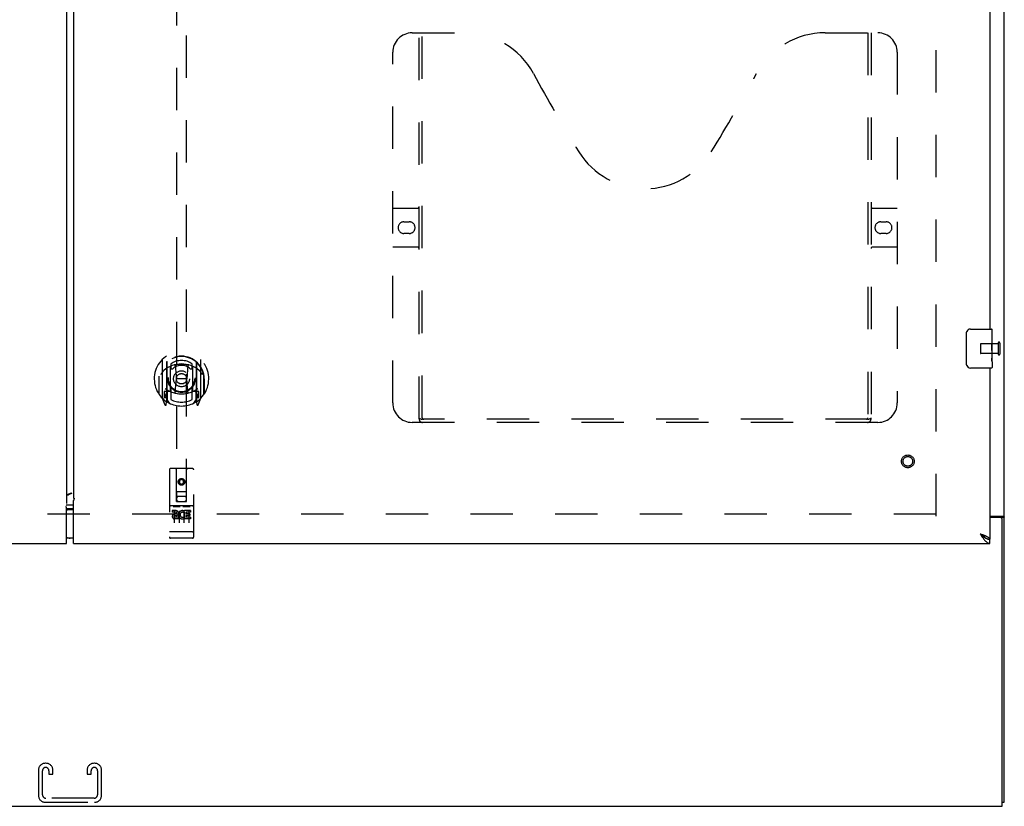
# Model space of a CAD drawing. Header units: inches. Extents: x 0 to 198, y 0 to 128.
# Tile 5 of 26: x 66 to 91, y 33 to 53. Entities that reach past the tile are written whole.
import ezdxf

# ---------------------------------------------------------------- set-up
doc = ezdxf.new("R2010")
doc.units = ezdxf.units.IN
doc.header["$LTSCALE"] = 10.872093
doc.header["$MEASUREMENT"] = 0
doc.linetypes.add('HIDDEN', pattern=[0.2, 0.1, -0.1])
doc.layers.get('0').update_dxf_attribs({"linetype": 'CONTINUOUS'})
for name, color, linetype in [('DEFAULT_2', 8, 'HIDDEN'), ('MASTER_DOOR_ASSEMBLY', 7, 'CONTINUOUS'), ('SLAVE_DOOR_ASSEMBLY', 7, 'CONTINUOUS')]:
    doc.layers.add(name, color=color, linetype=linetype)

msp = doc.modelspace()

# ---------------------------------------------------------------- linework, layer by layer
at = {"color": 3, "linetype": 'Continuous'}
for p, q in [((91.179, 33.08), (91.179, 92.872)), ((90.804, 40.424), (91.138, 40.424)), ((91.067, 40.393), (90.804, 40.393)), ((91.127, 32.976), (91.127, 40.333)), ((43.231, 32.976), (91.127, 32.976))]:
    msp.add_line(p, q, dxfattribs=at)
at = {"color": 7, "linetype": 'Continuous'}
for p, q in [((91.075, 40.394), (91.179, 40.394)), ((91.127, 33.08), (91.179, 33.08))]:
    msp.add_line(p, q, dxfattribs=at)
for points in [[(91.056, 40.424), (91.056, 40.423), (91.056, 40.422), (91.056, 40.42), (91.056, 40.419), (91.056, 40.417), (91.057, 40.416), (91.058, 40.414), (91.059, 40.412), (91.061, 40.411), (91.062, 40.41), (91.063, 40.408), (91.065, 40.407)], [(91.065, 40.407), (91.068, 40.405), (91.069, 40.403), (91.071, 40.402), (91.072, 40.401), (91.073, 40.399), (91.074, 40.398), (91.074, 40.396), (91.075, 40.395), (91.075, 40.394)]]:
    msp.add_lwpolyline(points, dxfattribs=at)
at = {"color": 3, "linetype": 'Continuous'}
for points in [[(91.138, 40.424), (91.14, 40.423), (91.142, 40.421), (91.144, 40.42), (91.147, 40.418), (91.15, 40.417), (91.153, 40.415), (91.159, 40.412)], [(91.159, 40.412), (91.162, 40.411), (91.164, 40.409), (91.167, 40.408), (91.169, 40.406), (91.172, 40.405), (91.174, 40.403), (91.176, 40.401), (91.177, 40.4), (91.178, 40.398), (91.178, 40.397), (91.179, 40.395), (91.179, 40.394)]]:
    msp.add_lwpolyline(points, dxfattribs=at)
msp.add_arc((91.067, 40.333), 0.06, 0, 90, dxfattribs=at)
at = {"layer": 'DEFAULT_2', "color": 8, "linetype": 'HIDDEN'}
for p, q in [((89.429, 40.424), (89.429, 89.528)), ((90.564, 44.84), (90.564, 44.612)), ((91.021, 44.85), (90.574, 44.85)), ((91.021, 44.868), (91.021, 44.584)), ((91.064, 44.868), (91.064, 44.584)), ((91.021, 44.602), (90.574, 44.602)), ((89.429, 40.476), (44.929, 40.476)), ((66.366, 33.9), (66.366, 33.26)), ((66.561, 34.08), (66.546, 34.08)), ((66.741, 33.799), (66.741, 33.9)), ((67.616, 33.9), (67.616, 33.799)), ((67.811, 34.08), (67.796, 34.08)), ((67.991, 33.26), (67.991, 33.9)), ((66.47, 33.274), (66.47, 33.886)), ((66.637, 33.886), (66.637, 33.799)), ((66.637, 33.799), (66.741, 33.799)), ((67.616, 33.799), (67.72, 33.799)), ((67.72, 33.799), (67.72, 33.886)), ((67.887, 33.886), (67.887, 33.274)), ((67.797, 33.184), (66.56, 33.184)), ((66.546, 33.08), (67.811, 33.08))]:
    msp.add_line(p, q, dxfattribs=at)
for centre, radius, start, end in [((90.574, 44.84), 0.01, 90, 180), ((91.043, 44.868), 0.0215, 0, 180), ((90.574, 44.612), 0.01, 180, 270), ((91.043, 44.584), 0.0215, 180, 360), ((66.546, 33.9), 0.18, 90, 180), ((66.56, 33.886), 0.09, 90, 180), ((66.547, 33.886), 0.09, 0, 81.7808), ((66.561, 33.9), 0.18, 0, 90), ((67.796, 33.9), 0.18, 90, 180), ((67.81, 33.886), 0.09, 90, 180), ((67.797, 33.886), 0.09, 0, 81.7808), ((67.811, 33.9), 0.18, 0, 90), ((66.546, 33.26), 0.18, 180, 270), ((66.56, 33.274), 0.09, 180, 270), ((67.797, 33.274), 0.09, 270, 360), ((67.811, 33.26), 0.18, 270, 360)]:
    msp.add_arc(centre, radius, start, end, dxfattribs=at)
at = {"layer": 'MASTER_DOOR_ASSEMBLY', "color": 3, "linetype": 'Continuous'}
for p, q in [((67.272, 89.067), (67.272, 40.885)), ((90.804, 64.476), (90.804, 45.226)), ((90.804, 44.226), (90.804, 39.83)), ((67.272, 40.885), (67.279, 40.885)), ((67.272, 39.726), (67.272, 40.827)), ((67.279, 40.885), (67.282, 40.882)), ((67.282, 40.882), (67.284, 40.879)), ((67.272, 39.726), (90.804, 39.726))]:
    msp.add_line(p, q, dxfattribs=at)
at = {"layer": 'MASTER_DOOR_ASSEMBLY', "color": 8, "linetype": 'HIDDEN'}
for p, q in [((69.918, 62.806), (69.918, 40.804)), ((70.168, 40.804), (70.168, 62.806)), ((75.97, 52.83), (77.325, 52.83)), ((76.145, 42.92), (76.145, 52.83)), ((76.225, 42.95), (76.225, 52.83)), ((86.575, 52.83), (87.93, 52.83)), ((87.675, 52.83), (87.675, 42.95)), ((87.755, 52.83), (87.755, 42.92)), ((75.47, 43.33), (75.47, 52.33)), ((88.43, 52.33), (88.43, 43.33)), ((75.47, 48.33), (76.105, 48.33)), ((87.795, 48.33), (88.43, 48.33)), ((75.756, 47.98), (75.893, 47.98)), ((88.006, 47.98), (88.143, 47.98)), ((75.893, 47.68), (75.756, 47.68)), ((88.143, 47.68), (88.006, 47.68)), ((76.105, 47.33), (75.47, 47.33)), ((88.43, 47.33), (87.795, 47.33)), ((69.543, 44.432), (69.543, 43.465)), ((69.661, 44.378), (69.661, 43.362)), ((69.668, 44.373), (69.668, 43.37)), ((69.768, 44.334), (69.768, 44.231)), ((69.881, 44.288), (69.911, 43.948)), ((70.206, 44.288), (70.176, 43.948)), ((70.318, 44.231), (70.318, 44.334)), ((70.418, 44.373), (70.418, 43.37)), ((70.426, 44.378), (70.426, 43.362)), ((70.543, 43.465), (70.543, 44.432)), ((69.468, 44.015), (69.469, 44.018)), ((69.468, 43.557), (69.468, 44.015)), ((69.761, 43.63), (69.761, 44.261)), ((70.326, 44.261), (70.326, 43.63)), ((70.618, 44.015), (70.618, 44.018)), ((70.618, 43.557), (70.618, 44.015)), ((69.461, 43.948), (69.476, 43.948)), ((69.461, 43.948), (69.461, 43.56)), ((69.88, 43.604), (69.911, 43.948)), ((70.176, 43.948), (69.911, 43.948)), ((70.207, 43.604), (70.176, 43.948)), ((70.626, 43.948), (70.611, 43.948)), ((70.626, 43.948), (70.626, 43.56)), ((69.661, 43.619), (69.601, 43.619)), ((69.601, 43.619), (69.601, 43.469)), ((69.639, 43.543), (69.609, 43.497)), ((69.671, 43.602), (69.671, 43.395)), ((69.761, 43.62), (69.688, 43.62)), ((69.757, 43.622), (69.691, 43.622)), ((69.768, 43.67), (69.768, 43.417)), ((70.318, 43.417), (70.318, 43.67)), ((70.398, 43.62), (70.326, 43.62)), ((70.396, 43.622), (70.33, 43.622)), ((70.416, 43.395), (70.416, 43.602)), ((70.486, 43.619), (70.426, 43.619)), ((70.478, 43.497), (70.448, 43.543)), ((70.486, 43.469), (70.486, 43.619)), ((69.548, 43.454), (69.618, 43.278)), ((69.601, 43.469), (69.661, 43.469)), ((69.613, 43.489), (69.668, 43.489)), ((69.639, 43.379), (69.644, 43.375)), ((69.647, 43.281), (69.661, 43.362)), ((69.738, 43.32), (69.668, 43.429)), ((70.418, 43.429), (70.348, 43.32)), ((70.418, 43.489), (70.473, 43.489)), ((70.426, 43.469), (70.486, 43.469)), ((70.426, 43.362), (70.44, 43.281)), ((70.447, 43.378), (70.447, 43.379)), ((70.447, 43.378), (70.447, 43.379)), ((70.447, 43.378), (70.447, 43.378)), ((70.469, 43.278), (70.539, 43.454)), ((87.93, 42.83), (75.97, 42.83)), ((87.671, 42.91), (76.228, 42.91)), ((69.731, 41.614), (69.731, 39.889)), ((70.326, 41.644), (69.761, 41.644)), ((69.917, 40.804), (69.913, 41.614)), ((70.17, 40.804), (70.173, 41.614)), ((70.356, 39.889), (70.356, 41.614)), ((70.043, 41.377), (69.981, 41.341)), ((69.981, 41.341), (69.991, 41.335)), ((69.981, 41.341), (69.981, 41.268)), ((69.981, 41.268), (69.991, 41.274)), ((69.981, 41.268), (70.043, 41.232)), ((70.043, 41.365), (69.991, 41.335)), ((69.991, 41.335), (69.991, 41.274)), ((69.991, 41.274), (70.043, 41.244)), ((70.106, 41.341), (70.043, 41.377)), ((70.043, 41.377), (70.043, 41.365)), ((70.096, 41.335), (70.043, 41.365)), ((70.043, 41.244), (70.096, 41.274)), ((70.043, 41.232), (70.106, 41.268)), ((70.043, 41.232), (70.043, 41.244)), ((70.106, 41.341), (70.096, 41.335)), ((70.096, 41.274), (70.096, 41.335)), ((70.106, 41.268), (70.096, 41.274)), ((70.106, 41.268), (70.106, 41.341)), ((69.916, 41.054), (70.171, 41.054)), ((69.917, 40.804), (69.918, 40.804)), ((69.918, 40.804), (70.168, 40.804)), ((70.128, 40.929), (69.958, 40.929)), ((70.168, 40.804), (70.17, 40.804)), ((70.326, 40.687), (69.761, 40.687)), ((69.899, 40.565), (69.807, 40.565)), ((69.807, 40.565), (69.807, 40.523)), ((69.899, 40.523), (69.807, 40.523)), ((69.832, 40.671), (70.004, 40.671)), ((69.856, 40.556), (69.856, 40.25)), ((69.903, 40.479), (69.857, 40.479)), ((69.981, 40.556), (69.981, 40.25)), ((70.082, 40.671), (70.254, 40.671)), ((70.106, 40.556), (70.106, 40.25)), ((70.119, 40.53), (70.106, 40.511)), ((70.116, 40.555), (70.119, 40.553)), ((70.275, 40.565), (70.119, 40.565)), ((70.119, 40.565), (70.119, 40.553)), ((70.119, 40.53), (70.119, 40.352)), ((70.275, 40.523), (70.162, 40.523)), ((70.162, 40.523), (70.162, 40.479)), ((70.254, 40.479), (70.162, 40.479)), ((70.231, 40.556), (70.231, 40.25)), ((70.254, 40.479), (70.254, 40.437)), ((70.275, 40.565), (70.275, 40.523)), ((69.899, 40.438), (69.87, 40.438)), ((69.963, 40.394), (69.87, 40.394)), ((69.963, 40.352), (69.87, 40.352)), ((69.963, 40.394), (69.963, 40.352)), ((70.095, 40.4), (70.112, 40.361)), ((70.275, 40.352), (70.119, 40.352)), ((70.254, 40.437), (70.162, 40.437)), ((70.162, 40.437), (70.162, 40.394)), ((70.275, 40.394), (70.162, 40.394)), ((70.275, 40.394), (70.275, 40.352)), ((69.749, 40.018), (69.748, 40.018)), ((69.75, 40.018), (69.749, 40.018)), ((69.749, 40.018), (69.749, 40.018)), ((69.751, 40.018), (69.75, 40.018)), ((69.752, 40.018), (69.751, 40.018)), ((69.753, 40.018), (69.752, 40.018)), ((69.753, 40.017), (69.753, 40.018)), ((69.754, 40.017), (69.753, 40.017)), ((69.755, 40.017), (69.754, 40.017)), ((69.756, 40.017), (69.755, 40.017)), ((69.757, 40.017), (69.756, 40.017)), ((69.758, 40.017), (69.757, 40.017)), ((69.759, 40.017), (69.758, 40.017)), ((69.758, 40.017), (69.758, 40.017)), ((69.76, 40.017), (69.759, 40.017)), ((69.761, 40.017), (69.76, 40.017)), ((70.326, 40.017), (69.761, 40.017)), ((70.326, 40.017), (70.327, 40.017)), ((70.327, 40.017), (70.328, 40.017)), ((70.328, 40.017), (70.329, 40.017)), ((70.329, 40.017), (70.33, 40.017)), ((70.33, 40.017), (70.331, 40.017)), ((70.331, 40.017), (70.332, 40.017)), ((70.331, 40.017), (70.331, 40.017)), ((70.332, 40.017), (70.333, 40.017)), ((70.333, 40.017), (70.334, 40.018)), ((70.334, 40.018), (70.335, 40.018)), ((70.335, 40.018), (70.336, 40.018)), ((70.335, 40.018), (70.335, 40.018)), ((70.336, 40.018), (70.337, 40.018)), ((70.337, 40.018), (70.338, 40.018)), ((70.338, 40.018), (70.339, 40.018)), ((70.339, 40.018), (70.34, 40.018)), ((70.339, 40.018), (70.339, 40.018)), ((70.326, 39.859), (69.761, 39.859))]:
    msp.add_line(p, q, dxfattribs=at)
at = {"layer": 'MASTER_DOOR_ASSEMBLY', "color": 7, "linetype": 'Continuous'}
for p, q in [((90.209, 44.326), (90.209, 45.126)), ((90.309, 45.226), (90.849, 45.226)), ((90.864, 45.072), (90.857, 45.072)), ((90.857, 45.072), (90.857, 44.842)), ((90.864, 44.648), (90.864, 45.211)), ((90.864, 44.905), (90.857, 44.905)), ((90.864, 44.842), (90.857, 44.842)), ((90.864, 44.806), (90.858, 44.806)), ((90.864, 44.611), (90.857, 44.611)), ((90.857, 44.611), (90.857, 44.475)), ((90.862, 44.672), (90.86, 44.694)), ((90.862, 44.674), (90.864, 44.674)), ((90.864, 44.388), (90.864, 44.645)), ((90.858, 44.444), (90.864, 44.444)), ((90.864, 44.387), (90.864, 44.241)), ((90.849, 44.226), (90.309, 44.226)), ((67.182, 40.596), (67.272, 40.596)), ((67.272, 39.856), (67.182, 39.856)), ((90.804, 39.726), (90.804, 39.83))]:
    msp.add_line(p, q, dxfattribs=at)
for points in [[(90.209, 45.126), (90.209, 45.133), (90.21, 45.139), (90.21, 45.145), (90.212, 45.151), (90.213, 45.157), (90.215, 45.163)], [(90.86, 44.694), (90.859, 44.706), (90.859, 44.718), (90.858, 44.73), (90.857, 44.743), (90.857, 44.756), (90.857, 44.768), (90.857, 44.781), (90.857, 44.794), (90.858, 44.807), (90.859, 44.819), (90.859, 44.831)], [(90.864, 44.645), (90.863, 44.653), (90.863, 44.662), (90.862, 44.672)], [(90.215, 44.29), (90.213, 44.296), (90.212, 44.302), (90.21, 44.308), (90.21, 44.314), (90.209, 44.32), (90.209, 44.326)], [(90.858, 44.438), (90.858, 44.447), (90.857, 44.456), (90.857, 44.466), (90.857, 44.475)], [(90.861, 44.414), (90.86, 44.422), (90.859, 44.43), (90.858, 44.438)], [(90.864, 44.387), (90.864, 44.391), (90.863, 44.395), (90.863, 44.401), (90.861, 44.414)], [(90.557, 39.973), (90.567, 39.967), (90.577, 39.96), (90.587, 39.954), (90.597, 39.947), (90.607, 39.941), (90.616, 39.934), (90.625, 39.928), (90.634, 39.921), (90.643, 39.915), (90.65, 39.908), (90.658, 39.902), (90.665, 39.895), (90.671, 39.889), (90.677, 39.882), (90.682, 39.876), (90.687, 39.869), (90.688, 39.868)], [(90.557, 39.973), (90.567, 39.964), (90.576, 39.956), (90.586, 39.947), (90.595, 39.939), (90.605, 39.931), (90.614, 39.922), (90.624, 39.914), (90.633, 39.907), (90.643, 39.899), (90.652, 39.892), (90.661, 39.885), (90.671, 39.879), (90.68, 39.872)], [(90.68, 39.872), (90.69, 39.866), (90.699, 39.861)], [(90.699, 39.861), (90.709, 39.856), (90.718, 39.851), (90.728, 39.847), (90.737, 39.843), (90.747, 39.84), (90.756, 39.837), (90.766, 39.835), (90.775, 39.833), (90.785, 39.832), (90.794, 39.831), (90.804, 39.83)]]:
    msp.add_lwpolyline(points, dxfattribs=at)
at = {"layer": 'MASTER_DOOR_ASSEMBLY', "color": 8, "linetype": 'HIDDEN'}
for points in [[(69.855, 44.305), (69.861, 44.307), (69.866, 44.308), (69.872, 44.309), (69.877, 44.311), (69.883, 44.312), (69.888, 44.313), (69.893, 44.314), (69.899, 44.316), (69.904, 44.317), (69.91, 44.318), (69.915, 44.319), (69.921, 44.32), (69.926, 44.321), (69.932, 44.322), (69.937, 44.323), (69.943, 44.324), (69.949, 44.324), (69.954, 44.325), (69.96, 44.326), (69.965, 44.326), (69.971, 44.327), (69.976, 44.328), (69.982, 44.328), (69.988, 44.329), (69.993, 44.329), (69.999, 44.329), (70.004, 44.33), (70.01, 44.33), (70.015, 44.33), (70.021, 44.33), (70.027, 44.331), (70.032, 44.331), (70.038, 44.331), (70.043, 44.331), (70.049, 44.331), (70.055, 44.331), (70.06, 44.331), (70.066, 44.33), (70.071, 44.33), (70.077, 44.33), (70.083, 44.33), (70.088, 44.329), (70.094, 44.329), (70.099, 44.329), (70.105, 44.328), (70.11, 44.328), (70.116, 44.327), (70.122, 44.326), (70.127, 44.326), (70.133, 44.325), (70.138, 44.324), (70.144, 44.324), (70.149, 44.323), (70.155, 44.322), (70.16, 44.321), (70.166, 44.32), (70.171, 44.319), (70.177, 44.318), (70.182, 44.317), (70.188, 44.316), (70.193, 44.314), (70.199, 44.313), (70.204, 44.312), (70.21, 44.311), (70.215, 44.309), (70.221, 44.308), (70.226, 44.307), (70.231, 44.305)], [(69.589, 44.163), (69.588, 44.162), (69.586, 44.161), (69.585, 44.159), (69.583, 44.158), (69.581, 44.156), (69.58, 44.155), (69.578, 44.153), (69.576, 44.151), (69.574, 44.149), (69.573, 44.148), (69.571, 44.146), (69.569, 44.144), (69.567, 44.141), (69.565, 44.139), (69.563, 44.137), (69.561, 44.135), (69.559, 44.132), (69.557, 44.13), (69.555, 44.127), (69.553, 44.124), (69.551, 44.121), (69.548, 44.118), (69.546, 44.115), (69.544, 44.112), (69.541, 44.109), (69.539, 44.105), (69.536, 44.102), (69.534, 44.098), (69.531, 44.094), (69.528, 44.09), (69.526, 44.086), (69.523, 44.081), (69.52, 44.077), (69.517, 44.072), (69.514, 44.067), (69.511, 44.062)], [(70.576, 44.062), (70.573, 44.067), (70.57, 44.072), (70.567, 44.077), (70.564, 44.081), (70.561, 44.086), (70.558, 44.09), (70.556, 44.094), (70.553, 44.098), (70.551, 44.102), (70.548, 44.105), (70.546, 44.109), (70.543, 44.112), (70.541, 44.115), (70.539, 44.118), (70.536, 44.121), (70.534, 44.124), (70.532, 44.127), (70.53, 44.13), (70.528, 44.132), (70.526, 44.135), (70.524, 44.137), (70.522, 44.139), (70.52, 44.141), (70.518, 44.144), (70.516, 44.146), (70.514, 44.148), (70.512, 44.149), (70.511, 44.151), (70.509, 44.153), (70.507, 44.155), (70.506, 44.156), (70.504, 44.158), (70.502, 44.159), (70.501, 44.161), (70.499, 44.162), (70.498, 44.163)], [(76.135, 42.95), (76.151, 42.94), (76.167, 42.93), (76.183, 42.922), (76.198, 42.916), (76.213, 42.912), (76.228, 42.91)], [(87.671, 42.91), (87.686, 42.912), (87.701, 42.916), (87.717, 42.922), (87.733, 42.93), (87.749, 42.94), (87.765, 42.95)], [(69.826, 40.67), (69.826, 40.67), (69.826, 40.67), (69.826, 40.67), (69.826, 40.67), (69.826, 40.67), (69.826, 40.67), (69.827, 40.67), (69.827, 40.67), (69.827, 40.67), (69.827, 40.67), (69.827, 40.67), (69.827, 40.671), (69.827, 40.671), (69.827, 40.671), (69.827, 40.671), (69.828, 40.671), (69.828, 40.671), (69.828, 40.671), (69.828, 40.671), (69.828, 40.671), (69.828, 40.671), (69.828, 40.671), (69.828, 40.671), (69.829, 40.671), (69.829, 40.671), (69.829, 40.671), (69.829, 40.671), (69.829, 40.671), (69.829, 40.671), (69.83, 40.671), (69.83, 40.671), (69.83, 40.671), (69.83, 40.671), (69.83, 40.671), (69.83, 40.671), (69.831, 40.671), (69.831, 40.671), (69.831, 40.671), (69.831, 40.671), (69.831, 40.671), (69.831, 40.671), (69.832, 40.671), (69.832, 40.671), (69.832, 40.671), (69.832, 40.671)], [(70.004, 40.671), (70.005, 40.671), (70.005, 40.671), (70.005, 40.671), (70.005, 40.671), (70.005, 40.671), (70.006, 40.671), (70.006, 40.671), (70.006, 40.671), (70.006, 40.671), (70.006, 40.671), (70.006, 40.671), (70.007, 40.671), (70.007, 40.671), (70.007, 40.671), (70.007, 40.671), (70.007, 40.671), (70.007, 40.671), (70.008, 40.671), (70.008, 40.671), (70.008, 40.671), (70.008, 40.671), (70.008, 40.671), (70.008, 40.671), (70.009, 40.671), (70.009, 40.671), (70.009, 40.671), (70.009, 40.671), (70.009, 40.671), (70.009, 40.671), (70.009, 40.671), (70.009, 40.671), (70.01, 40.671), (70.01, 40.671), (70.01, 40.671), (70.01, 40.67), (70.01, 40.67), (70.01, 40.67), (70.01, 40.67), (70.01, 40.67), (70.01, 40.67), (70.01, 40.67), (70.011, 40.67), (70.011, 40.67), (70.011, 40.67), (70.011, 40.67), (70.011, 40.67)], [(70.076, 40.67), (70.076, 40.67), (70.076, 40.67), (70.076, 40.67), (70.076, 40.67), (70.076, 40.67), (70.076, 40.67), (70.077, 40.67), (70.077, 40.67), (70.077, 40.67), (70.077, 40.67), (70.077, 40.67), (70.077, 40.671), (70.077, 40.671), (70.077, 40.671), (70.077, 40.671), (70.078, 40.671), (70.078, 40.671), (70.078, 40.671), (70.078, 40.671), (70.078, 40.671), (70.078, 40.671), (70.078, 40.671), (70.078, 40.671), (70.079, 40.671), (70.079, 40.671), (70.079, 40.671), (70.079, 40.671), (70.079, 40.671), (70.079, 40.671), (70.08, 40.671), (70.08, 40.671), (70.08, 40.671), (70.08, 40.671), (70.08, 40.671), (70.08, 40.671), (70.081, 40.671), (70.081, 40.671), (70.081, 40.671), (70.081, 40.671), (70.081, 40.671), (70.081, 40.671), (70.082, 40.671), (70.082, 40.671), (70.082, 40.671), (70.082, 40.671)], [(70.254, 40.671), (70.255, 40.671), (70.255, 40.671), (70.255, 40.671), (70.255, 40.671), (70.255, 40.671), (70.256, 40.671), (70.256, 40.671), (70.256, 40.671), (70.256, 40.671), (70.256, 40.671), (70.256, 40.671), (70.257, 40.671), (70.257, 40.671), (70.257, 40.671), (70.257, 40.671), (70.257, 40.671), (70.257, 40.671), (70.258, 40.671), (70.258, 40.671), (70.258, 40.671), (70.258, 40.671), (70.258, 40.671), (70.258, 40.671), (70.259, 40.671), (70.259, 40.671), (70.259, 40.671), (70.259, 40.671), (70.259, 40.671), (70.259, 40.671), (70.259, 40.671), (70.259, 40.671), (70.26, 40.671), (70.26, 40.671), (70.26, 40.671), (70.26, 40.67), (70.26, 40.67), (70.26, 40.67), (70.26, 40.67), (70.26, 40.67), (70.26, 40.67), (70.26, 40.67), (70.261, 40.67), (70.261, 40.67), (70.261, 40.67), (70.261, 40.67), (70.261, 40.67)], [(69.748, 40.018), (69.747, 40.018), (69.747, 40.018), (69.746, 40.018), (69.746, 40.018), (69.746, 40.018), (69.745, 40.018), (69.745, 40.018), (69.745, 40.018), (69.744, 40.018), (69.744, 40.019), (69.744, 40.019), (69.743, 40.019), (69.743, 40.019), (69.743, 40.019), (69.742, 40.019), (69.742, 40.019), (69.742, 40.019), (69.741, 40.019), (69.741, 40.019), (69.741, 40.019), (69.74, 40.019), (69.74, 40.019), (69.74, 40.019), (69.739, 40.019), (69.739, 40.02), (69.739, 40.02), (69.739, 40.02), (69.738, 40.02), (69.738, 40.02), (69.738, 40.02), (69.737, 40.02), (69.737, 40.02), (69.737, 40.02), (69.737, 40.02), (69.736, 40.02), (69.736, 40.02), (69.736, 40.021), (69.736, 40.021), (69.736, 40.021), (69.735, 40.021), (69.735, 40.021), (69.735, 40.021), (69.735, 40.021), (69.734, 40.021), (69.734, 40.021), (69.734, 40.021), (69.734, 40.021), (69.734, 40.022), (69.734, 40.022), (69.733, 40.022), (69.733, 40.022), (69.733, 40.022), (69.733, 40.022), (69.733, 40.022), (69.733, 40.022), (69.732, 40.022), (69.732, 40.022), (69.732, 40.023), (69.732, 40.023), (69.732, 40.023), (69.732, 40.023), (69.732, 40.023), (69.732, 40.023), (69.732, 40.023), (69.731, 40.023), (69.731, 40.023), (69.731, 40.023), (69.731, 40.024), (69.731, 40.024), (69.731, 40.024), (69.731, 40.024), (69.731, 40.024), (69.731, 40.024), (69.731, 40.024), (69.731, 40.024), (69.731, 40.024), (69.731, 40.024), (69.731, 40.025), (69.731, 40.025)], [(70.34, 40.018), (70.34, 40.018), (70.341, 40.018), (70.341, 40.018), (70.342, 40.018), (70.342, 40.018), (70.342, 40.018), (70.343, 40.018), (70.343, 40.019), (70.343, 40.019), (70.344, 40.019), (70.344, 40.019), (70.344, 40.019), (70.345, 40.019), (70.345, 40.019), (70.345, 40.019), (70.346, 40.019), (70.346, 40.019), (70.346, 40.019), (70.347, 40.019), (70.347, 40.019), (70.347, 40.019), (70.347, 40.019), (70.348, 40.02), (70.348, 40.02), (70.348, 40.02), (70.349, 40.02), (70.349, 40.02), (70.349, 40.02), (70.349, 40.02), (70.35, 40.02), (70.35, 40.02), (70.35, 40.02), (70.35, 40.02), (70.351, 40.02), (70.351, 40.021), (70.351, 40.021), (70.351, 40.021), (70.352, 40.021), (70.352, 40.021), (70.352, 40.021), (70.352, 40.021), (70.352, 40.021), (70.353, 40.021), (70.353, 40.021), (70.353, 40.021), (70.353, 40.022), (70.353, 40.022), (70.353, 40.022), (70.354, 40.022), (70.354, 40.022), (70.354, 40.022), (70.354, 40.022), (70.354, 40.022), (70.354, 40.022), (70.355, 40.022), (70.355, 40.023), (70.355, 40.023), (70.355, 40.023), (70.355, 40.023), (70.355, 40.023), (70.355, 40.023), (70.355, 40.023), (70.355, 40.023), (70.355, 40.023), (70.355, 40.023), (70.356, 40.024), (70.356, 40.024), (70.356, 40.024), (70.356, 40.024), (70.356, 40.024), (70.356, 40.024), (70.356, 40.024), (70.356, 40.024), (70.356, 40.024), (70.356, 40.024), (70.356, 40.025), (70.356, 40.025)]]:
    msp.add_lwpolyline(points, dxfattribs=at)
at = {"layer": 'MASTER_DOOR_ASSEMBLY', "color": 3, "linetype": 'Continuous'}
for points in [[(67.284, 40.879), (67.285, 40.878), (67.285, 40.878), (67.286, 40.877), (67.286, 40.876), (67.286, 40.876), (67.286, 40.875), (67.285, 40.875), (67.285, 40.874), (67.285, 40.874), (67.284, 40.873), (67.284, 40.872), (67.283, 40.871), (67.282, 40.87), (67.282, 40.869), (67.281, 40.868), (67.281, 40.866), (67.28, 40.864), (67.279, 40.862), (67.278, 40.86), (67.278, 40.858), (67.277, 40.855), (67.277, 40.853), (67.276, 40.85), (67.275, 40.847), (67.275, 40.844), (67.274, 40.841), (67.274, 40.838), (67.273, 40.835), (67.273, 40.831), (67.272, 40.827)], [(90.557, 39.973), (90.587, 39.962), (90.602, 39.957), (90.616, 39.951), (90.631, 39.946), (90.645, 39.94), (90.658, 39.935), (90.672, 39.929), (90.685, 39.924), (90.697, 39.918)], [(90.557, 39.973), (90.567, 39.958), (90.576, 39.943), (90.586, 39.929), (90.595, 39.914), (90.605, 39.9), (90.614, 39.886), (90.624, 39.872), (90.633, 39.858), (90.643, 39.845), (90.652, 39.833)], [(90.652, 39.833), (90.661, 39.821), (90.671, 39.81), (90.68, 39.799), (90.69, 39.789), (90.699, 39.779), (90.709, 39.77), (90.718, 39.762), (90.728, 39.755), (90.737, 39.748), (90.747, 39.742), (90.756, 39.738), (90.766, 39.734), (90.775, 39.731), (90.785, 39.728), (90.794, 39.727), (90.804, 39.726)], [(90.697, 39.918), (90.709, 39.913), (90.721, 39.907), (90.731, 39.902), (90.742, 39.896), (90.751, 39.891), (90.76, 39.885), (90.768, 39.88), (90.775, 39.874), (90.782, 39.869), (90.788, 39.863), (90.793, 39.858), (90.797, 39.852), (90.8, 39.847), (90.802, 39.841), (90.803, 39.836), (90.804, 39.83)]]:
    msp.add_lwpolyline(points, dxfattribs=at)
at = {"layer": 'MASTER_DOOR_ASSEMBLY', "color": 8, "linetype": 'HIDDEN'}
for centre, radius in [((70.043, 43.95), 0.35), ((70.043, 43.95), 0.335), ((70.043, 43.95), 0.205), ((70.043, 43.95), 0.133), ((88.7, 41.83), 0.164), ((88.7, 41.83), 0.124), ((70.043, 41.304), 0.085), ((70.043, 41.304), 0.0845)]:
    msp.add_circle(centre, radius, dxfattribs=at)
for centre, radius, start, end in [((75.97, 52.33), 0.5, 90, 180), ((77.325, 50.83), 2, 28.4813, 90), ((86.575, 50.83), 2, 90, 151.5187), ((87.93, 52.33), 0.5, 0, 90), ((113.633, 70.529), 39.307, 208.4813, 211.8705), ((50.267, 70.529), 39.307, 328.1295, 331.5187), ((81.95, 50.83), 2, 211.8705, 328.1295), ((76.105, 48.37), 0.04, 270, 360), ((87.795, 48.37), 0.04, 180, 270), ((75.756, 47.83), 0.15, 90, 270), ((75.893, 47.83), 0.15, 270, 90), ((88.006, 47.83), 0.15, 90, 270), ((88.143, 47.83), 0.15, 270, 90), ((76.105, 47.29), 0.04, 0, 90), ((87.795, 47.29), 0.04, 90, 180), ((70.043, 43.948), 0.7, 305.5126, 234.4874), ((70.043, 43.946), 0.583, 0.2464, 179.7536), ((70.043, 43.94), 0.58, 7.6622, 172.3378), ((69.558, 44.432), 0.015, 135.0748, 180), ((70.043, 43.631), 0.7, 49.529, 130.471), ((69.676, 44.378), 0.015, 130.3587, 180), ((69.688, 44.373), 0.02, 129.3378, 179.9984), ((69.776, 44.261), 0.015, 112.9863, 180), ((70.043, 43.94), 0.48, 55.0461, 124.9539), ((70.043, 43.95), 0.343, 48.8739, 131.1261), ((69.861, 44.286), 0.02, 5.0796, 105.5752), ((70.226, 44.286), 0.02, 74.4248, 174.9204), ((70.311, 44.261), 0.015, 0, 67.0137), ((70.398, 44.373), 0.02, 0, 50.6594), ((70.411, 44.378), 0.015, 0, 49.6413), ((70.528, 44.432), 0.015, 0, 44.9252), ((69.488, 44.015), 0.02, 172.3378, 180), ((69.798, 44.231), 0.03, 180, 311.1261), ((70.288, 44.231), 0.03, 228.8739, 360), ((70.598, 44.015), 0.02, 0, 7.6622), ((69.488, 43.557), 0.02, 180, 215.2961), ((70.043, 43.95), 0.7, 215.2961, 324.7039), ((70.043, 44.261), 0.7, 233.2319, 306.7681), ((69.48, 43.644), 0.188, 327.3208, 360), ((69.688, 43.6), 0.02, 90, 180), ((69.691, 43.602), 0.02, 90, 180), ((69.757, 43.602), 0.02, 66.536, 90), ((69.776, 43.63), 0.015, 180, 247.0137), ((70.043, 44.263), 0.7, 246.536, 293.464), ((69.798, 43.67), 0.03, 48.8739, 180), ((70.043, 43.95), 0.343, 228.8739, 311.1261), ((69.86, 43.606), 0.02, 254.3869, 354.9204), ((70.226, 43.606), 0.02, 185.0796, 285.6131), ((70.288, 43.67), 0.03, 0, 131.1261), ((70.311, 43.63), 0.015, 292.9863, 360), ((70.33, 43.602), 0.02, 90, 113.464), ((70.396, 43.602), 0.02, 0, 90), ((70.398, 43.6), 0.02, 0, 90), ((70.606, 43.644), 0.188, 180, 212.6792), ((70.598, 43.557), 0.02, 324.7039, 360), ((69.558, 43.465), 0.015, 180, 224.9252), ((69.613, 43.494), 0.005, 147.3208, 270), ((69.632, 43.284), 0.015, 201.8041, 350), ((69.648, 43.395), 0.02, 234.4874, 360), ((69.651, 43.395), 0.02, 234.7457, 360), ((69.688, 43.37), 0.02, 180, 238.5295), ((70.043, 43.95), 0.6, 242.7204, 297.2796), ((70.398, 43.37), 0.02, 301.4688, 359.9992), ((70.436, 43.395), 0.02, 180, 305.2543), ((70.438, 43.395), 0.02, 180, 305.5126), ((70.455, 43.284), 0.015, 190, 338.1959), ((70.473, 43.494), 0.005, 270, 32.6792), ((70.528, 43.465), 0.015, 315.0748, 360), ((75.97, 43.33), 0.5, 180, 270), ((87.93, 43.33), 0.5, 270, 360), ((76.235, 42.92), 0.09, 180, 270), ((76.265, 42.95), 0.04, 180, 270), ((87.635, 42.95), 0.04, 270, 360), ((87.665, 42.92), 0.09, 270, 360), ((69.761, 41.614), 0.03, 90, 180), ((69.883, 41.614), 0.03, 0, 90), ((70.203, 41.614), 0.03, 90, 180), ((70.326, 41.614), 0.03, 0, 90), ((69.958, 40.889), 0.04, 90, 180), ((69.958, 40.844), 0.04, 180, 270), ((70.128, 40.889), 0.04, 0, 90), ((70.128, 40.844), 0.04, 270, 360), ((69.761, 40.717), 0.03, 180, 270), ((69.87, 40.416), 0.0644, 102.2995, 270.0775), ((69.899, 40.502), 0.0635, 270, 90), ((69.899, 40.501), 0.0219, 280.307, 90), ((70.069, 40.459), 0.107, 64.2636, 293.4027), ((70.069, 40.459), 0.0639, 54.8895, 293.4026), ((70.326, 40.717), 0.03, 270, 360), ((69.87, 40.416), 0.0219, 89.9011, 270), ((69.761, 39.889), 0.03, 180, 270), ((70.326, 39.889), 0.03, 270, 360)]:
    msp.add_arc(centre, radius, start, end, dxfattribs=at)
at = {"layer": 'MASTER_DOOR_ASSEMBLY', "color": 7, "linetype": 'Continuous'}
for centre, radius, start, end in [((90.309, 45.126), 0.1, 90, 158.7946), ((90.849, 45.211), 0.015, 0, 90), ((90.309, 44.326), 0.1, 201.1999, 270), ((90.849, 44.241), 0.015, 270, 360), ((67.182, 40.416), 0.18, 90, 122.8157), ((67.182, 40.036), 0.18, 237.1843, 270)]:
    msp.add_arc(centre, radius, start, end, dxfattribs=at)
msp.add_ellipse((90.601, 44.811), major_axis=(0.263, 0), ratio=0.432808, start_param=0, end_param=0.179988, dxfattribs=at)
at = {"layer": 'SLAVE_DOOR_ASSEMBLY', "color": 3, "linetype": 'Continuous'}
for p, q in [((67.085, 89.202), (67.085, 40.751)), ((67.227, 41.016), (67.207, 41.009)), ((67.085, 39.726), (67.085, 40.617)), ((67.108, 40.712), (67.272, 40.712)), ((43.554, 39.726), (67.085, 39.726))]:
    msp.add_line(p, q, dxfattribs=at)
at = {"layer": 'SLAVE_DOOR_ASSEMBLY', "color": 7, "linetype": 'Continuous'}
for p, q in [((67.085, 40.596), (67.272, 40.596)), ((67.272, 40.612), (67.108, 40.612)), ((67.272, 39.856), (67.085, 39.856))]:
    msp.add_line(p, q, dxfattribs=at)
at = {"layer": 'SLAVE_DOOR_ASSEMBLY', "color": 3, "linetype": 'Continuous'}
for points in [[(67.097, 40.96), (67.106, 40.963), (67.122, 40.968), (67.137, 40.974), (67.152, 40.98), (67.167, 40.987), (67.182, 40.994), (67.197, 41.001), (67.212, 41.008), (67.227, 41.016)], [(67.207, 41.009), (67.197, 41.005), (67.187, 41.002), (67.178, 40.998), (67.168, 40.995), (67.159, 40.992), (67.15, 40.988), (67.142, 40.985), (67.134, 40.981), (67.127, 40.978), (67.12, 40.974), (67.113, 40.971), (67.108, 40.968), (67.102, 40.964), (67.098, 40.961)], [(67.098, 40.961), (67.094, 40.957), (67.091, 40.954), (67.088, 40.95), (67.086, 40.947), (67.085, 40.944), (67.085, 40.94)], [(67.073, 40.669), (67.073, 40.668), (67.072, 40.667), (67.072, 40.667), (67.072, 40.666), (67.072, 40.666), (67.072, 40.665), (67.072, 40.665), (67.072, 40.664), (67.073, 40.664), (67.073, 40.663), (67.073, 40.663), (67.074, 40.662), (67.074, 40.661), (67.075, 40.66), (67.075, 40.659), (67.076, 40.658), (67.076, 40.657), (67.077, 40.655), (67.078, 40.653), (67.078, 40.651), (67.079, 40.649), (67.08, 40.647), (67.08, 40.645), (67.081, 40.642), (67.081, 40.64), (67.082, 40.637), (67.082, 40.634), (67.083, 40.631), (67.083, 40.628), (67.084, 40.625), (67.084, 40.621), (67.085, 40.617)], [(67.078, 40.675), (67.077, 40.673), (67.075, 40.671), (67.073, 40.669)], [(67.083, 40.713), (67.085, 40.713), (67.089, 40.713), (67.094, 40.712), (67.099, 40.712), (67.104, 40.712), (67.108, 40.712)]]:
    msp.add_lwpolyline(points, dxfattribs=at)
at = {"layer": 'SLAVE_DOOR_ASSEMBLY', "color": 7, "linetype": 'Continuous'}
msp.add_lwpolyline([(67.108, 40.612), (67.104, 40.612), (67.099, 40.613), (67.094, 40.613), (67.089, 40.613), (67.085, 40.614)], dxfattribs=at)

doc.saveas('drawing.dxf')
